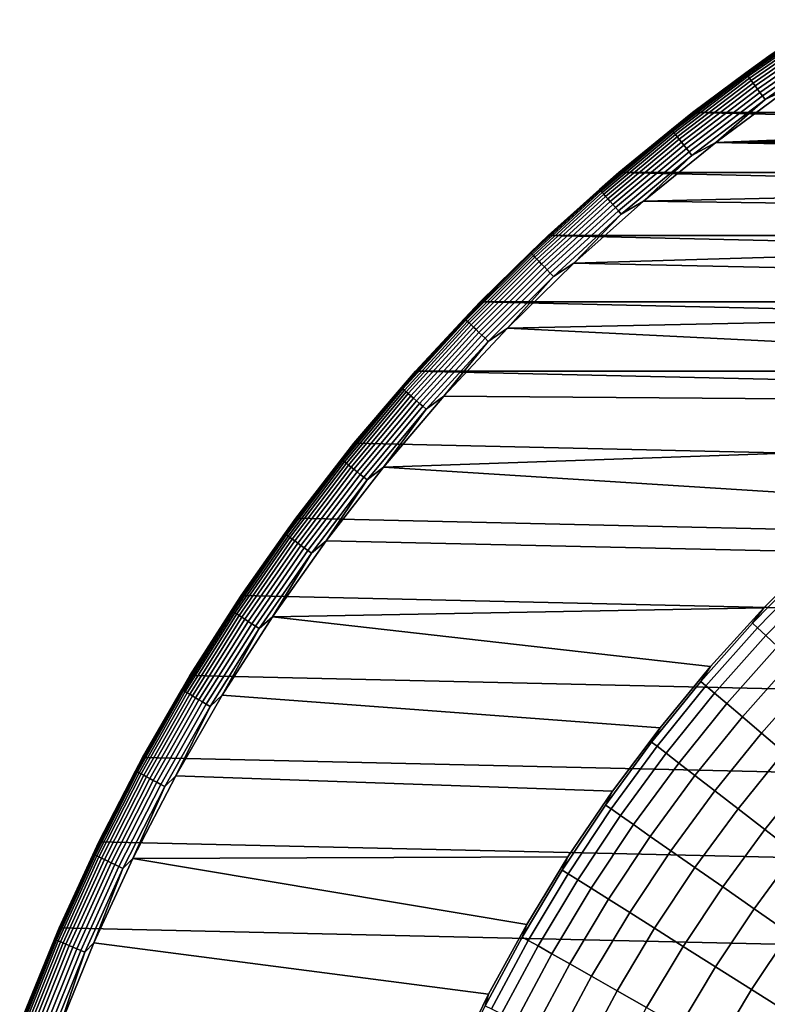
# Model space of a CAD drawing. Header units: metres. Extents: x -28 to 70, y -218 to 27.
# Tile 111 of 246: x -26 to -16, y 10 to 23. Entities that reach past the tile are written whole.
import ezdxf

# ---------------------------------------------------------------- set-up
doc = ezdxf.new("R2010")
doc.units = ezdxf.units.M
doc.layers.add('solid_10_261_002_XXX', color=7, linetype='CONTINUOUS')

msp = doc.modelspace()

# ---------------------------------------------------------------- linework, layer by layer
at = {"layer": 'solid_10_261_002_XXX'}
for points in [[(-16.15564, 22.23633, -0.380929), (-15.141743, 22.938759, -0.380929), (-15.147702, 22.947788, -0.440391), (-16.161999, 22.245083, -0.440391)], [(-15.147702, 22.947788, -0.440391), (-15.858706, 22.466673, -0.5), (-16.161999, 22.245083, -0.440391)], [(-15.141743, 22.938759, -0.380929), (-16.15564, 22.23633, -0.380929), (-16.145109, 22.221836, -0.323206), (-15.131873, 22.923809, -0.323206)], [(-15.131873, 22.923809, -0.323206), (-16.145109, 22.221836, -0.323206), (-16.130562, 22.201815, -0.268066), (-15.118239, 22.903154, -0.268066)], [(-15.118239, 22.903154, -0.268066), (-16.130562, 22.201815, -0.268066), (-16.112211, 22.176558, -0.216316), (-15.101041, 22.877098, -0.216316)], [(-15.101041, 22.877098, -0.216316), (-16.112211, 22.176558, -0.216316), (-16.090324, 22.146433, -0.16871), (-15.080527, 22.846022, -0.16871)], [(-15.080527, 22.846022, -0.16871), (-16.090324, 22.146433, -0.16871), (-16.065222, 22.111881, -0.125945), (-15.056999, 22.810379, -0.125945)], [(-15.056999, 22.810379, -0.125945), (-16.065222, 22.111881, -0.125945), (-16.03727, 22.073406, -0.088645), (-15.030801, 22.770689, -0.088645)], [(-15.030801, 22.770689, -0.088645), (-16.03727, 22.073406, -0.088645), (-16.006874, 22.031572, -0.057356), (-15.002315, 22.727535, -0.057356)], [(-15.002315, 22.727535, -0.057356), (-16.006874, 22.031572, -0.057356), (-15.974484, 21.986992, -0.032535), (-14.971956, 22.681543, -0.032535)], [(-14.971956, 22.681543, -0.032535), (-15.974484, 21.986992, -0.032535), (-15.940569, 21.940311, -0.014544), (-14.94017, 22.63339, -0.014544)], [(-14.94017, 22.63339, -0.014544), (-15.940569, 21.940311, -0.014544), (-15.905626, 21.892218, -0.003646), (-14.90742, 22.583776, -0.003646)], [(-14.90742, 22.583776, -0.003646), (-15.905626, 21.892218, -0.003646), (-15.570041, 22.058407)], [(-16.864834, 21.721588, -0.5), (-15.858706, 22.466673, -0.5), (-15.858781, 22.466619, -5), (-16.864799, 21.721592, -5)], [(-16.161999, 22.245083, -0.440391), (-15.858706, 22.466673, -0.5), (-16.864834, 21.721588, -0.5)], [(-16.864799, 21.721592, -5), (-15.858781, 22.466619, -5), (16.864799, 21.721592, -5)], [(-17.137001, 21.489119, -0.380929), (-16.15564, 22.23633, -0.380929), (-16.161999, 22.245083, -0.440391), (-17.143745, 21.497578, -0.440391)], [(-16.161999, 22.245083, -0.440391), (-16.864834, 21.721588, -0.5), (-17.143745, 21.497578, -0.440391)], [(-16.15564, 22.23633, -0.380929), (-17.137001, 21.489119, -0.380929), (-17.125832, 21.475113, -0.323206), (-16.145109, 22.221836, -0.323206)], [(-16.145109, 22.221836, -0.323206), (-17.125832, 21.475113, -0.323206), (-17.110401, 21.455765, -0.268066), (-16.130562, 22.201815, -0.268066)], [(-16.130562, 22.201815, -0.268066), (-17.110401, 21.455765, -0.268066), (-17.090935, 21.431355, -0.216316), (-16.112211, 22.176558, -0.216316)], [(-16.112211, 22.176558, -0.216316), (-17.090935, 21.431355, -0.216316), (-17.067719, 21.402243, -0.16871), (-16.090324, 22.146433, -0.16871)], [(-16.090324, 22.146433, -0.16871), (-17.067719, 21.402243, -0.16871), (-17.04109, 21.368853, -0.125945), (-16.065222, 22.111881, -0.125945)], [(-16.065222, 22.111881, -0.125945), (-17.04109, 21.368853, -0.125945), (-17.01144, 21.331671, -0.088645), (-16.03727, 22.073406, -0.088645)], [(-16.03727, 22.073406, -0.088645), (-17.01144, 21.331671, -0.088645), (-16.9792, 21.291243, -0.057356), (-16.006874, 22.031572, -0.057356)], [(-16.006874, 22.031572, -0.057356), (-16.9792, 21.291243, -0.057356), (-16.944841, 21.248159, -0.032535), (-15.974484, 21.986992, -0.032535)], [(-15.974484, 21.986992, -0.032535), (-16.944841, 21.248159, -0.032535), (-16.908867, 21.203049, -0.014544), (-15.940569, 21.940311, -0.014544)], [(-15.570041, 22.058407), (-16.558155, 21.326677), (-2.091062, 21.900391), (-1.046891, 21.97506)], [(-15.905626, 21.892218, -0.003646), (-16.558155, 21.326677), (-15.570041, 22.058407)], [(-15.940569, 21.940311, -0.014544), (-16.908867, 21.203049, -0.014544), (-16.871801, 21.15657, -0.003646), (-15.905626, 21.892218, -0.003646)], [(-15.905626, 21.892218, -0.003646), (-16.871801, 21.15657, -0.003646), (-16.558155, 21.326677)], [(-16.558155, 21.326677), (-3.131092, 21.776041), (-2.091062, 21.900391)], [(-17.836006, 20.931482, -0.5), (-16.864834, 21.721588, -0.5), (-16.864799, 21.721592, -5), (-17.835821, 20.931631, -5)], [(-17.143745, 21.497578, -0.440391), (-16.864834, 21.721588, -0.5), (-17.836006, 20.931482, -0.5)], [(-17.835821, 20.931631, -5), (-16.864799, 21.721592, -5), (17.835821, 20.931631, -5)], [(-16.864799, 21.721592, -5), (16.864799, 21.721592, -5), (17.835821, 20.931631, -5)], [(-16.558155, 21.326677), (-4.163459, 21.602425), (-3.131092, 21.776041)], [(-16.558155, 21.326677), (-5.186649, 21.379866), (-4.163459, 21.602425)], [(-18.083851, 20.698633, -0.380929), (-17.137001, 21.489119, -0.380929), (-17.143745, 21.497578, -0.440391), (-18.090969, 20.706779, -0.440391)], [(-17.143745, 21.497578, -0.440391), (-17.836006, 20.931482, -0.5), (-18.090969, 20.706779, -0.440391)], [(-17.137001, 21.489119, -0.380929), (-18.083851, 20.698633, -0.380929), (-18.072063, 20.685143, -0.323206), (-17.125832, 21.475113, -0.323206)], [(-17.125832, 21.475113, -0.323206), (-18.072063, 20.685143, -0.323206), (-18.05578, 20.666504, -0.268066), (-17.110401, 21.455765, -0.268066)], [(-17.110401, 21.455765, -0.268066), (-18.05578, 20.666504, -0.268066), (-18.03524, 20.642994, -0.216316), (-17.090935, 21.431355, -0.216316)], [(-17.090935, 21.431355, -0.216316), (-18.03524, 20.642994, -0.216316), (-18.01074, 20.614952, -0.16871), (-17.067719, 21.402243, -0.16871)], [(-17.067719, 21.402243, -0.16871), (-18.01074, 20.614952, -0.16871), (-17.982641, 20.582788, -0.125945), (-17.04109, 21.368853, -0.125945)], [(-17.04109, 21.368853, -0.125945), (-17.982641, 20.582788, -0.125945), (-17.951353, 20.546976, -0.088645), (-17.01144, 21.331671, -0.088645)], [(-17.01144, 21.331671, -0.088645), (-17.951353, 20.546976, -0.088645), (-17.917332, 20.508036, -0.057356), (-16.9792, 21.291243, -0.057356)], [(-16.558155, 21.326677), (-17.511469, 20.551094), (-7.195333, 20.790064), (-6.198219, 21.108797)], [(-16.871801, 21.15657, -0.003646), (-17.511469, 20.551094), (-16.558155, 21.326677)], [(-16.558155, 21.326677), (-6.198219, 21.108797), (-5.186649, 21.379866)], [(-16.9792, 21.291243, -0.057356), (-17.917332, 20.508036, -0.057356), (-17.881075, 20.466536, -0.032535), (-16.944841, 21.248159, -0.032535)], [(-16.944841, 21.248159, -0.032535), (-17.881075, 20.466536, -0.032535), (-17.843111, 20.423084, -0.014544), (-16.908867, 21.203049, -0.014544)], [(-16.908867, 21.203049, -0.014544), (-17.843111, 20.423084, -0.014544), (-17.803999, 20.378317, -0.003646), (-16.871801, 21.15657, -0.003646)], [(-16.871801, 21.15657, -0.003646), (-17.803999, 20.378317, -0.003646), (-17.511469, 20.551094)], [(-18.770296, 20.097898, -5), (-17.835821, 20.931631, -5), (18.770296, 20.097898, -5)], [(-18.770208, 20.097992, -0.5), (-17.836006, 20.931482, -0.5), (-17.835821, 20.931631, -5), (-18.770296, 20.097898, -5)], [(-18.090969, 20.706779, -0.440391), (-17.836006, 20.931482, -0.5), (-18.770208, 20.097992, -0.5)], [(-17.835821, 20.931631, -5), (17.835821, 20.931631, -5), (18.770296, 20.097898, -5)], [(-18.994282, 19.866461, -0.380929), (-18.083851, 20.698633, -0.380929), (-18.090969, 20.706779, -0.440391), (-19.001759, 19.874281, -0.440391)], [(-18.090969, 20.706779, -0.440391), (-18.770208, 20.097992, -0.5), (-19.001759, 19.874281, -0.440391)], [(-18.083851, 20.698633, -0.380929), (-18.994282, 19.866461, -0.380929), (-18.981901, 19.853514, -0.323206), (-18.072063, 20.685143, -0.323206)], [(-18.072063, 20.685143, -0.323206), (-18.981901, 19.853514, -0.323206), (-18.9648, 19.835625, -0.268066), (-18.05578, 20.666504, -0.268066)], [(-17.511469, 20.551094), (-8.17672, 20.42403), (-7.195333, 20.790064)], [(-18.05578, 20.666504, -0.268066), (-18.9648, 19.835625, -0.268066), (-18.943224, 19.813059, -0.216316), (-18.03524, 20.642994, -0.216316)], [(-18.03524, 20.642994, -0.216316), (-18.943224, 19.813059, -0.216316), (-18.917492, 19.786144, -0.16871), (-18.01074, 20.614952, -0.16871)], [(-18.01074, 20.614952, -0.16871), (-18.917492, 19.786144, -0.16871), (-18.887978, 19.755276, -0.125945), (-17.982641, 20.582788, -0.125945)], [(-17.982641, 20.582788, -0.125945), (-18.887978, 19.755276, -0.125945), (-18.855114, 19.720901, -0.088645), (-17.951353, 20.546976, -0.088645)], [(-17.951353, 20.546976, -0.088645), (-18.855114, 19.720901, -0.088645), (-18.819378, 19.683527, -0.057356), (-17.917332, 20.508036, -0.057356)], [(-17.511469, 20.551094), (-18.428688, 19.732801), (-9.139086, 20.011904), (-8.17672, 20.42403)], [(-17.803999, 20.378317, -0.003646), (-18.428688, 19.732801), (-17.511469, 20.551094)], [(-17.917332, 20.508036, -0.057356), (-18.819378, 19.683527, -0.057356), (-18.781296, 19.643696, -0.032535), (-17.881075, 20.466536, -0.032535)], [(-17.881075, 20.466536, -0.032535), (-18.781296, 19.643696, -0.032535), (-18.741423, 19.601992, -0.014544), (-17.843111, 20.423084, -0.014544)], [(-17.843111, 20.423084, -0.014544), (-18.741423, 19.601992, -0.014544), (-18.70034, 19.559023, -0.003646), (-17.803999, 20.378317, -0.003646)], [(-17.803999, 20.378317, -0.003646), (-18.70034, 19.559023, -0.003646), (-18.428688, 19.732801)], [(-19.665508, 19.222845, -0.5), (-18.770208, 20.097992, -0.5), (-18.770296, 20.097898, -5), (-19.665449, 19.222879, -5)], [(-19.001759, 19.874281, -0.440391), (-18.770208, 20.097992, -0.5), (-19.665508, 19.222845, -0.5)], [(-19.665449, 19.222879, -5), (-18.770296, 20.097898, -5), (19.665449, 19.222879, -5)], [(-18.770296, 20.097898, -5), (18.770296, 20.097898, -5), (19.665449, 19.222879, -5)], [(-18.428688, 19.732801), (-10.080904, 19.55442), (-9.139086, 20.011904)], [(-19.866461, 18.994282, -0.380929), (-18.994282, 19.866461, -0.380929), (-19.001759, 19.874281, -0.440391), (-19.874281, 19.001759, -0.440391)], [(-19.001759, 19.874281, -0.440391), (-19.665508, 19.222845, -0.5), (-19.874281, 19.001759, -0.440391)], [(-18.994282, 19.866461, -0.380929), (-19.866461, 18.994282, -0.380929), (-19.853514, 18.981901, -0.323206), (-18.981901, 19.853514, -0.323206)], [(-18.981901, 19.853514, -0.323206), (-19.853514, 18.981901, -0.323206), (-19.835625, 18.9648, -0.268066), (-18.9648, 19.835625, -0.268066)], [(-18.9648, 19.835625, -0.268066), (-19.835625, 18.9648, -0.268066), (-19.813059, 18.943224, -0.216316), (-18.943224, 19.813059, -0.216316)], [(-18.943224, 19.813059, -0.216316), (-19.813059, 18.943224, -0.216316), (-19.786144, 18.917492, -0.16871), (-18.917492, 19.786144, -0.16871)], [(-18.917492, 19.786144, -0.16871), (-19.786144, 18.917492, -0.16871), (-19.755276, 18.887978, -0.125945), (-18.887978, 19.755276, -0.125945)], [(-18.887978, 19.755276, -0.125945), (-19.755276, 18.887978, -0.125945), (-19.720901, 18.855114, -0.088645), (-18.855114, 19.720901, -0.088645)], [(-18.855114, 19.720901, -0.088645), (-19.720901, 18.855114, -0.088645), (-19.683527, 18.819378, -0.057356), (-18.819378, 19.683527, -0.057356)], [(-18.819378, 19.683527, -0.057356), (-19.683527, 18.819378, -0.057356), (-19.643696, 18.781296, -0.032535), (-18.781296, 19.643696, -0.032535)], [(-18.781296, 19.643696, -0.032535), (-19.643696, 18.781296, -0.032535), (-19.601992, 18.741423, -0.014544), (-18.741423, 19.601992, -0.014544)], [(-18.428688, 19.732801), (-19.307837, 18.873436), (-11.000106, 19.052479), (-10.080904, 19.55442)], [(-18.70034, 19.559023, -0.003646), (-19.307837, 18.873436), (-18.428688, 19.732801)], [(-18.741423, 19.601992, -0.014544), (-19.601992, 18.741423, -0.014544), (-19.559023, 18.70034, -0.003646), (-18.70034, 19.559023, -0.003646)], [(-18.70034, 19.559023, -0.003646), (-19.559023, 18.70034, -0.003646), (-19.307837, 18.873436)], [(-20.520069, 18.307835, -5), (-19.665449, 19.222879, -5), (20.520069, 18.307835, -5)], [(-20.520048, 18.307856, -0.5), (-19.665508, 19.222845, -0.5), (-19.665449, 19.222879, -5), (-20.520069, 18.307835, -5)], [(-19.874281, 19.001759, -0.440391), (-19.665508, 19.222845, -0.5), (-20.520048, 18.307856, -0.5)], [(-19.665449, 19.222879, -5), (19.665449, 19.222879, -5), (20.520069, 18.307835, -5)], [(-20.698633, 18.083851, -0.380929), (-19.866461, 18.994282, -0.380929), (-19.874281, 19.001759, -0.440391), (-20.706779, 18.090969, -0.440391)], [(-19.874281, 19.001759, -0.440391), (-20.520048, 18.307856, -0.5), (-20.706779, 18.090969, -0.440391)], [(-19.866461, 18.994282, -0.380929), (-20.698633, 18.083851, -0.380929), (-20.685143, 18.072063, -0.323206), (-19.853514, 18.981901, -0.323206)], [(-19.853514, 18.981901, -0.323206), (-20.685143, 18.072063, -0.323206), (-20.666504, 18.05578, -0.268066), (-19.835625, 18.9648, -0.268066)], [(-19.307837, 18.873436), (-11.893956, 18.507654), (-11.000106, 19.052479)], [(-19.835625, 18.9648, -0.268066), (-20.666504, 18.05578, -0.268066), (-20.642994, 18.03524, -0.216316), (-19.813059, 18.943224, -0.216316)], [(-19.813059, 18.943224, -0.216316), (-20.642994, 18.03524, -0.216316), (-20.614952, 18.01074, -0.16871), (-19.786144, 18.917492, -0.16871)], [(-19.786144, 18.917492, -0.16871), (-20.614952, 18.01074, -0.16871), (-20.582788, 17.982641, -0.125945), (-19.755276, 18.887978, -0.125945)], [(-19.755276, 18.887978, -0.125945), (-20.582788, 17.982641, -0.125945), (-20.546976, 17.951353, -0.088645), (-19.720901, 18.855114, -0.088645)], [(-19.720901, 18.855114, -0.088645), (-20.546976, 17.951353, -0.088645), (-20.508036, 17.917332, -0.057356), (-19.683527, 18.819378, -0.057356)], [(-19.307837, 18.873436), (-20.146633, 17.975332), (-12.761367, 17.920586), (-11.893956, 18.507654)], [(-19.559023, 18.70034, -0.003646), (-20.146633, 17.975332), (-19.307837, 18.873436)], [(-19.683527, 18.819378, -0.057356), (-20.508036, 17.917332, -0.057356), (-20.466536, 17.881075, -0.032535), (-19.643696, 18.781296, -0.032535)], [(-19.643696, 18.781296, -0.032535), (-20.466536, 17.881075, -0.032535), (-20.423084, 17.843111, -0.014544), (-19.601992, 18.741423, -0.014544)], [(-19.601992, 18.741423, -0.014544), (-20.423084, 17.843111, -0.014544), (-20.378317, 17.803999, -0.003646), (-19.559023, 18.70034, -0.003646)], [(-19.559023, 18.70034, -0.003646), (-20.378317, 17.803999, -0.003646), (-20.146633, 17.975332)], [(-21.332058, 17.354921, -0.5), (-20.520048, 18.307856, -0.5), (-20.520069, 18.307835, -5), (-21.332174, 17.354755, -5)], [(-20.520069, 18.307835, -5), (21.332174, 17.354755, -5), (22.099781, 16.366096, -5), (-21.332174, 17.354755, -5)], [(-20.706779, 18.090969, -0.440391), (-20.520048, 18.307856, -0.5), (-21.332058, 17.354921, -0.5)], [(-20.520069, 18.307835, -5), (20.520069, 18.307835, -5), (21.332174, 17.354755, -5)], [(-21.489119, 17.137001, -0.380929), (-20.698633, 18.083851, -0.380929), (-20.706779, 18.090969, -0.440391), (-21.497578, 17.143745, -0.440391)], [(-20.706779, 18.090969, -0.440391), (-21.332058, 17.354921, -0.5), (-21.497578, 17.143745, -0.440391)], [(-20.698633, 18.083851, -0.380929), (-21.489119, 17.137001, -0.380929), (-21.475113, 17.125832, -0.323206), (-20.685143, 18.072063, -0.323206)], [(-20.685143, 18.072063, -0.323206), (-21.475113, 17.125832, -0.323206), (-21.455765, 17.110401, -0.268066), (-20.666504, 18.05578, -0.268066)], [(-20.666504, 18.05578, -0.268066), (-21.455765, 17.110401, -0.268066), (-21.431355, 17.090935, -0.216316), (-20.642994, 18.03524, -0.216316)], [(-20.642994, 18.03524, -0.216316), (-21.431355, 17.090935, -0.216316), (-21.402243, 17.067719, -0.16871), (-20.614952, 18.01074, -0.16871)], [(-20.614952, 18.01074, -0.16871), (-21.402243, 17.067719, -0.16871), (-21.368853, 17.04109, -0.125945), (-20.582788, 17.982641, -0.125945)], [(-20.582788, 17.982641, -0.125945), (-21.368853, 17.04109, -0.125945), (-21.331671, 17.01144, -0.088645), (-20.546976, 17.951353, -0.088645)], [(-20.546976, 17.951353, -0.088645), (-21.331671, 17.01144, -0.088645), (-21.291243, 16.9792, -0.057356), (-20.508036, 17.917332, -0.057356)], [(-20.146633, 17.975332), (-20.944098, 17.039499), (-13.599475, 17.293161), (-12.761367, 17.920586)], [(-20.378317, 17.803999, -0.003646), (-20.944098, 17.039499), (-20.146633, 17.975332)], [(-20.508036, 17.917332, -0.057356), (-21.291243, 16.9792, -0.057356), (-21.248159, 16.944841, -0.032535), (-20.466536, 17.881075, -0.032535)], [(-20.466536, 17.881075, -0.032535), (-21.248159, 16.944841, -0.032535), (-21.203049, 16.908867, -0.014544), (-20.423084, 17.843111, -0.014544)], [(-20.423084, 17.843111, -0.014544), (-21.203049, 16.908867, -0.014544), (-21.15657, 16.871801, -0.003646), (-20.378317, 17.803999, -0.003646)], [(-20.378317, 17.803999, -0.003646), (-21.15657, 16.871801, -0.003646), (-20.944098, 17.039499)], [(-22.099854, 16.366016, -0.5), (-21.332058, 17.354921, -0.5), (-21.332174, 17.354755, -5), (-22.099781, 16.366096, -5)], [(-21.497578, 17.143745, -0.440391), (-21.332058, 17.354921, -0.5), (-22.099854, 16.366016, -0.5)], [(-21.332174, 17.354755, -5), (22.099781, 16.366096, -5), (22.821917, 15.343076, -5), (-22.099781, 16.366096, -5)], [(-20.944098, 17.039499), (-14.406844, 16.626568), (-13.599475, 17.293161)], [(-22.23633, 16.15564, -0.380929), (-21.489119, 17.137001, -0.380929), (-21.497578, 17.143745, -0.440391), (-22.245083, 16.161999, -0.440391)], [(-21.497578, 17.143745, -0.440391), (-22.099854, 16.366016, -0.5), (-22.245083, 16.161999, -0.440391)], [(-21.489119, 17.137001, -0.380929), (-22.23633, 16.15564, -0.380929), (-22.221836, 16.145109, -0.323206), (-21.475113, 17.125832, -0.323206)], [(-21.475113, 17.125832, -0.323206), (-22.221836, 16.145109, -0.323206), (-22.201815, 16.130562, -0.268066), (-21.455765, 17.110401, -0.268066)], [(-21.455765, 17.110401, -0.268066), (-22.201815, 16.130562, -0.268066), (-22.176558, 16.112211, -0.216316), (-21.431355, 17.090935, -0.216316)], [(-21.431355, 17.090935, -0.216316), (-22.176558, 16.112211, -0.216316), (-22.146433, 16.090324, -0.16871), (-21.402243, 17.067719, -0.16871)], [(-21.402243, 17.067719, -0.16871), (-22.146433, 16.090324, -0.16871), (-22.111881, 16.065222, -0.125945), (-21.368853, 17.04109, -0.125945)], [(-21.368853, 17.04109, -0.125945), (-22.111881, 16.065222, -0.125945), (-22.073406, 16.03727, -0.088645), (-21.331671, 17.01144, -0.088645)], [(-20.944098, 17.039499), (-21.697809, 16.068729), (-15.181835, 15.922037), (-14.406844, 16.626568)], [(-21.15657, 16.871801, -0.003646), (-21.697809, 16.068729), (-20.944098, 17.039499)], [(-21.331671, 17.01144, -0.088645), (-22.073406, 16.03727, -0.088645), (-22.031572, 16.006874, -0.057356), (-21.291243, 16.9792, -0.057356)], [(-21.291243, 16.9792, -0.057356), (-22.031572, 16.006874, -0.057356), (-21.986992, 15.974484, -0.032535), (-21.248159, 16.944841, -0.032535)], [(-21.248159, 16.944841, -0.032535), (-21.986992, 15.974484, -0.032535), (-21.940311, 15.940569, -0.014544), (-21.203049, 16.908867, -0.014544)], [(-21.203049, 16.908867, -0.014544), (-21.940311, 15.940569, -0.014544), (-21.892218, 15.905626, -0.003646), (-21.15657, 16.871801, -0.003646)], [(-21.15657, 16.871801, -0.003646), (-21.892218, 15.905626, -0.003646), (-21.697809, 16.068729)], [(-22.099781, 16.366096, -5), (22.821917, 15.343076, -5), (23.496506, 14.288569, -5), (-22.821917, 15.343076, -5)], [(-22.821844, 15.343189, -0.5), (-22.099854, 16.366016, -0.5), (-22.099781, 16.366096, -5), (-22.821917, 15.343076, -5)], [(-22.245083, 16.161999, -0.440391), (-22.099854, 16.366016, -0.5), (-22.821844, 15.343189, -0.5)], [(-22.938759, 15.141743, -0.380929), (-22.23633, 16.15564, -0.380929), (-22.245083, 16.161999, -0.440391), (-22.947788, 15.147702, -0.440391)], [(-22.245083, 16.161999, -0.440391), (-22.821844, 15.343189, -0.5), (-22.947788, 15.147702, -0.440391)], [(-22.23633, 16.15564, -0.380929), (-22.938759, 15.141743, -0.380929), (-22.923809, 15.131873, -0.323206), (-22.221836, 16.145109, -0.323206)], [(-22.221836, 16.145109, -0.323206), (-22.923809, 15.131873, -0.323206), (-22.903154, 15.118239, -0.268066), (-22.201815, 16.130562, -0.268066)], [(-22.201815, 16.130562, -0.268066), (-22.903154, 15.118239, -0.268066), (-22.877098, 15.101041, -0.216316), (-22.176558, 16.112211, -0.216316)], [(-22.176558, 16.112211, -0.216316), (-22.877098, 15.101041, -0.216316), (-22.846022, 15.080527, -0.16871), (-22.146433, 16.090324, -0.16871)], [(-22.146433, 16.090324, -0.16871), (-22.846022, 15.080527, -0.16871), (-22.810379, 15.056999, -0.125945), (-22.111881, 16.065222, -0.125945)], [(-22.111881, 16.065222, -0.125945), (-22.810379, 15.056999, -0.125945), (-22.770689, 15.030801, -0.088645), (-22.073406, 16.03727, -0.088645)], [(-22.073406, 16.03727, -0.088645), (-22.770689, 15.030801, -0.088645), (-22.727535, 15.002315, -0.057356), (-22.031572, 16.006874, -0.057356)], [(-22.031572, 16.006874, -0.057356), (-22.727535, 15.002315, -0.057356), (-22.681543, 14.971956, -0.032535), (-21.986992, 15.974484, -0.032535)], [(-21.697809, 16.068729), (-22.406631, 15.064619), (-15.922037, 15.181835), (-15.181835, 15.922037)], [(-21.892218, 15.905626, -0.003646), (-22.406631, 15.064619), (-21.697809, 16.068729)], [(-21.986992, 15.974484, -0.032535), (-22.681543, 14.971956, -0.032535), (-22.63339, 14.94017, -0.014544), (-21.940311, 15.940569, -0.014544)], [(-21.940311, 15.940569, -0.014544), (-22.63339, 14.94017, -0.014544), (-22.583776, 14.90742, -0.003646), (-21.892218, 15.905626, -0.003646)], [(-21.892218, 15.905626, -0.003646), (-22.583776, 14.90742, -0.003646), (-22.406631, 15.064619)], [(-15.181738, 15.922149, 143.052673), (-15.922149, 15.181738, 143.052673), (-16.072048, 14.979602, 144.561661), (-15.352255, 15.716471, 144.561661)], [(-15.181835, 15.922037), (-15.922037, 15.181835), (-15.922149, 15.181738, 143.052673), (-15.181738, 15.922149, 143.052673)], [(-15.352255, 15.716471, 144.561661), (-16.072048, 14.979602, 144.561661), (-16.006104, 14.91814, 146.086594), (-15.289265, 15.651986, 146.086594)], [(-15.289265, 15.651986, 146.086594), (-16.006104, 14.91814, 146.086594), (-15.895959, 14.815482, 147.606766), (-15.184052, 15.544278, 147.606766)], [(-15.184052, 15.544278, 147.606766), (-15.895959, 14.815482, 147.606766), (-15.741786, 14.671788, 149.119751), (-15.036784, 15.393516, 149.119751)], [(-23.496532, 14.288562, -0.5), (-22.821844, 15.343189, -0.5), (-22.821917, 15.343076, -5), (-23.496506, 14.288569, -5)], [(-22.947788, 15.147702, -0.440391), (-22.821844, 15.343189, -0.5), (-23.496532, 14.288562, -0.5)], [(-22.821917, 15.343076, -5), (23.496506, 14.288569, -5), (24.122406, 13.204515, -5), (-23.496506, 14.288569, -5)], [(-23.594994, 14.097352, -0.380929), (-22.938759, 15.141743, -0.380929), (-22.947788, 15.147702, -0.440391), (-23.60428, 14.102901, -0.440391)], [(-22.947788, 15.147702, -0.440391), (-23.496532, 14.288562, -0.5), (-23.60428, 14.102901, -0.440391)], [(-22.938759, 15.141743, -0.380929), (-23.594994, 14.097352, -0.380929), (-23.579615, 14.088163, -0.323206), (-22.923809, 15.131873, -0.323206)], [(-22.923809, 15.131873, -0.323206), (-23.579615, 14.088163, -0.323206), (-23.558369, 14.075471, -0.268066), (-22.903154, 15.118239, -0.268066)], [(-22.903154, 15.118239, -0.268066), (-23.558369, 14.075471, -0.268066), (-23.531569, 14.059458, -0.216316), (-22.877098, 15.101041, -0.216316)], [(-22.877098, 15.101041, -0.216316), (-23.531569, 14.059458, -0.216316), (-23.499603, 14.040359, -0.16871), (-22.846022, 15.080527, -0.16871)], [(-22.846022, 15.080527, -0.16871), (-23.499603, 14.040359, -0.16871), (-23.46294, 14.018454, -0.125945), (-22.810379, 15.056999, -0.125945)], [(-22.406631, 15.064619), (-16.626568, 14.406844), (-15.922037, 15.181835)], [(-15.922149, 15.181738, 143.052673), (-16.626492, 14.406936, 143.052673), (-16.756512, 14.209805, 144.561661), (-16.072048, 14.979602, 144.561661)], [(-15.922037, 15.181835), (-16.626568, 14.406844), (-16.626492, 14.406936, 143.052673), (-15.922149, 15.181738, 143.052673)], [(-22.810379, 15.056999, -0.125945), (-23.46294, 14.018454, -0.125945), (-23.422115, 13.994062, -0.088645), (-22.770689, 15.030801, -0.088645)], [(-22.770689, 15.030801, -0.088645), (-23.422115, 13.994062, -0.088645), (-23.377726, 13.967541, -0.057356), (-22.727535, 15.002315, -0.057356)], [(-22.727535, 15.002315, -0.057356), (-23.377726, 13.967541, -0.057356), (-23.33042, 13.939277, -0.032535), (-22.681543, 14.971956, -0.032535)], [(-22.681543, 14.971956, -0.032535), (-23.33042, 13.939277, -0.032535), (-23.280888, 13.909683, -0.014544), (-22.63339, 14.94017, -0.014544)], [(-22.406631, 15.064619), (-23.069201, 14.028943), (-17.293161, 13.599475), (-16.626568, 14.406844)], [(-22.583776, 14.90742, -0.003646), (-23.069201, 14.028943), (-22.406631, 15.064619)], [(-16.072048, 14.979602, 144.561661), (-16.756512, 14.209805, 144.561661), (-16.687759, 14.151502, 146.086594), (-16.006104, 14.91814, 146.086594)], [(-22.63339, 14.94017, -0.014544), (-23.280888, 13.909683, -0.014544), (-23.229855, 13.879192, -0.003646), (-22.583776, 14.90742, -0.003646)], [(-22.583776, 14.90742, -0.003646), (-23.229855, 13.879192, -0.003646), (-23.069201, 14.028943)], [(-16.006104, 14.91814, 146.086594), (-16.687759, 14.151502, 146.086594), (-16.572924, 14.054119, 147.606766), (-15.895959, 14.815482, 147.606766)], [(-15.895959, 14.815482, 147.606766), (-16.572924, 14.054119, 147.606766), (-16.412184, 13.917809, 149.119751), (-15.741786, 14.671788, 149.119751)], [(-15.741786, 14.671788, 149.119751), (-16.412184, 13.917809, 149.119751), (-16.205795, 13.742788, 150.623184), (-15.543827, 14.487286, 150.623184)], [(-15.543827, 14.487286, 150.623184), (-16.205795, 13.742788, 150.623184), (-15.954081, 13.52933, 152.1147), (-15.302395, 14.262263, 152.1147)], [(-16.626492, 14.406936, 143.052673), (-17.293169, 13.599498, 143.052673), (-17.404139, 13.408771, 144.561661), (-16.756512, 14.209805, 144.561661)], [(-16.626568, 14.406844), (-17.293161, 13.599475), (-17.293169, 13.599498, 143.052673), (-16.626492, 14.406936, 143.052673)], [(-24.122519, 13.20432, -0.5), (-23.496532, 14.288562, -0.5), (-23.496506, 14.288569, -5), (-24.122406, 13.204515, -5)], [(-23.60428, 14.102901, -0.440391), (-23.496532, 14.288562, -0.5), (-24.122519, 13.20432, -0.5)], [(-23.496506, 14.288569, -5), (24.122406, 13.204515, -5), (24.698545, 12.092615, -5), (-24.122406, 13.204515, -5)], [(-16.756512, 14.209805, 144.561661), (-17.404139, 13.408771, 144.561661), (-17.332729, 13.353754, 146.086594), (-16.687759, 14.151502, 146.086594)], [(-15.302395, 14.262263, 152.1147), (-15.954081, 13.52933, 152.1147), (-15.657437, 13.277772, 153.591949), (-15.017869, 13.997077, 153.591949)], [(-24.203711, 13.024571, -0.380929), (-23.594994, 14.097352, -0.380929), (-23.60428, 14.102901, -0.440391), (-24.213238, 13.029698, -0.440391)], [(-23.60428, 14.102901, -0.440391), (-24.122519, 13.20432, -0.5), (-24.213238, 13.029698, -0.440391)], [(-23.594994, 14.097352, -0.380929), (-24.203711, 13.024571, -0.380929), (-24.187935, 13.016083, -0.323206), (-23.579615, 14.088163, -0.323206)], [(-23.579615, 14.088163, -0.323206), (-24.187935, 13.016083, -0.323206), (-24.166142, 13.004355, -0.268066), (-23.558369, 14.075471, -0.268066)], [(-23.558369, 14.075471, -0.268066), (-24.166142, 13.004355, -0.268066), (-24.138649, 12.989561, -0.216316), (-23.531569, 14.059458, -0.216316)], [(-23.531569, 14.059458, -0.216316), (-24.138649, 12.989561, -0.216316), (-24.105858, 12.971915, -0.16871), (-23.499603, 14.040359, -0.16871)], [(-23.499603, 14.040359, -0.16871), (-24.105858, 12.971915, -0.16871), (-24.068251, 12.951677, -0.125945), (-23.46294, 14.018454, -0.125945)], [(-16.687759, 14.151502, 146.086594), (-17.332729, 13.353754, 146.086594), (-17.213455, 13.261861, 147.606766), (-16.572924, 14.054119, 147.606766)], [(-16.572924, 14.054119, 147.606766), (-17.213455, 13.261861, 147.606766), (-17.046505, 13.133236, 149.119751), (-16.412184, 13.917809, 149.119751)], [(-23.46294, 14.018454, -0.125945), (-24.068251, 12.951677, -0.125945), (-24.026373, 12.929142, -0.088645), (-23.422115, 13.994062, -0.088645)], [(-23.422115, 13.994062, -0.088645), (-24.026373, 12.929142, -0.088645), (-23.980837, 12.904639, -0.057356), (-23.377726, 13.967541, -0.057356)], [(-23.377726, 13.967541, -0.057356), (-23.980837, 12.904639, -0.057356), (-23.93231, 12.878526, -0.032535), (-23.33042, 13.939277, -0.032535)], [(-23.33042, 13.939277, -0.032535), (-23.93231, 12.878526, -0.032535), (-23.8815, 12.851184, -0.014544), (-23.280888, 13.909683, -0.014544)], [(-23.069201, 14.028943), (-23.683657, 12.964706), (-17.920586, 12.761367), (-17.293161, 13.599475)], [(-23.229855, 13.879192, -0.003646), (-23.683657, 12.964706), (-23.069201, 14.028943)], [(-16.412184, 13.917809, 149.119751), (-17.046505, 13.133236, 149.119751), (-16.832138, 12.968081, 150.623184), (-16.205795, 13.742788, 150.623184)], [(-23.280888, 13.909683, -0.014544), (-23.8815, 12.851184, -0.014544), (-23.829151, 12.823013, -0.003646), (-23.229855, 13.879192, -0.003646)], [(-23.229855, 13.879192, -0.003646), (-23.829151, 12.823013, -0.003646), (-23.683657, 12.964706)], [(-16.205795, 13.742788, 150.623184), (-16.832138, 12.968081, 150.623184), (-16.570696, 12.766656, 152.1147), (-15.954081, 13.52933, 152.1147)], [(-17.293169, 13.599498, 143.052673), (-17.920671, 12.761252, 143.052673), (-18.01351, 12.578261, 144.561661), (-17.404139, 13.408771, 144.561661)], [(-17.293161, 13.599475), (-17.920586, 12.761367), (-17.920671, 12.761252, 143.052673), (-17.293169, 13.599498, 143.052673)], [(-15.954081, 13.52933, 152.1147), (-16.570696, 12.766656, 152.1147), (-16.262587, 12.529278, 153.591949), (-15.657437, 13.277772, 153.591949)], [(-17.404139, 13.408771, 144.561661), (-18.01351, 12.578261, 144.561661), (-17.9396, 12.526653, 146.086594), (-17.332729, 13.353754, 146.086594)], [(-17.332729, 13.353754, 146.086594), (-17.9396, 12.526653, 146.086594), (-17.816151, 12.440452, 147.606766), (-17.213455, 13.261861, 147.606766)], [(-17.213455, 13.261861, 147.606766), (-17.816151, 12.440452, 147.606766), (-17.643353, 12.319793, 149.119751), (-17.046505, 13.133236, 149.119751)], [(-15.657437, 13.277772, 153.591949), (-16.262587, 12.529278, 153.591949), (-15.908299, 12.256322, 155.052612), (-15.316333, 12.988508, 155.052612)], [(-24.122406, 13.204515, -5), (24.698545, 12.092615, -5), (25.223248, 10.956131, -5), (-24.698545, 12.092615, -5)], [(-24.698509, 12.092711, -0.5), (-24.122519, 13.20432, -0.5), (-24.122406, 13.204515, -5), (-24.698545, 12.092615, -5)], [(-24.213238, 13.029698, -0.440391), (-24.122519, 13.20432, -0.5), (-24.698509, 12.092711, -0.5)], [(-17.046505, 13.133236, 149.119751), (-17.643353, 12.319793, 149.119751), (-17.421482, 12.164867, 150.623184), (-16.832138, 12.968081, 150.623184)], [(-24.763683, 11.925562, -0.380929), (-24.203711, 13.024571, -0.380929), (-24.213238, 13.029698, -0.440391), (-24.773432, 11.930256, -0.440391)], [(-24.213238, 13.029698, -0.440391), (-24.698509, 12.092711, -0.5), (-24.773432, 11.930256, -0.440391)], [(-24.203711, 13.024571, -0.380929), (-24.763683, 11.925562, -0.380929), (-24.747543, 11.917789, -0.323206), (-24.187935, 13.016083, -0.323206)], [(-24.187935, 13.016083, -0.323206), (-24.747543, 11.917789, -0.323206), (-24.725246, 11.907051, -0.268066), (-24.166142, 13.004355, -0.268066)], [(-24.166142, 13.004355, -0.268066), (-24.725246, 11.907051, -0.268066), (-24.697117, 11.893505, -0.216316), (-24.138649, 12.989561, -0.216316)], [(-24.138649, 12.989561, -0.216316), (-24.697117, 11.893505, -0.216316), (-24.663568, 11.877349, -0.16871), (-24.105858, 12.971915, -0.16871)], [(-24.105858, 12.971915, -0.16871), (-24.663568, 11.877349, -0.16871), (-24.62509, 11.858818, -0.125945), (-24.068251, 12.951677, -0.125945)], [(-24.068251, 12.951677, -0.125945), (-24.62509, 11.858818, -0.125945), (-24.582243, 11.838184, -0.088645), (-24.026373, 12.929142, -0.088645)], [(-24.026373, 12.929142, -0.088645), (-24.582243, 11.838184, -0.088645), (-24.535654, 11.815748, -0.057356), (-23.980837, 12.904639, -0.057356)], [(-23.980837, 12.904639, -0.057356), (-24.535654, 11.815748, -0.057356), (-24.486006, 11.791839, -0.032535), (-23.93231, 12.878526, -0.032535)], [(-23.93231, 12.878526, -0.032535), (-24.486006, 11.791839, -0.032535), (-24.434021, 11.766804, -0.014544), (-23.8815, 12.851184, -0.014544)], [(-23.683657, 12.964706), (-24.249321, 11.873092), (-18.507654, 11.893956), (-17.920586, 12.761367)], [(-23.829151, 12.823013, -0.003646), (-24.249321, 11.873092), (-23.683657, 12.964706)], [(-16.832138, 12.968081, 150.623184), (-17.421482, 12.164867, 150.623184), (-17.150885, 11.975918, 152.1147), (-16.570696, 12.766656, 152.1147)], [(-15.316333, 12.988508, 155.052612), (-15.908299, 12.256322, 155.052612), (-15.508388, 11.948216, 156.494385), (-14.931303, 12.661997, 156.494385)], [(-23.8815, 12.851184, -0.014544), (-24.434021, 11.766804, -0.014544), (-24.380459, 11.741011, -0.003646), (-23.829151, 12.823013, -0.003646)], [(-23.829151, 12.823013, -0.003646), (-24.380459, 11.741011, -0.003646), (-24.249321, 11.873092)], [(-17.920671, 12.761252, 143.052673), (-18.507578, 11.894098, 143.052673), (-18.583282, 11.720102, 144.561661), (-18.01351, 12.578261, 144.561661)], [(-17.920586, 12.761367), (-18.507654, 11.893956), (-18.507578, 11.894098, 143.052673), (-17.920671, 12.761252, 143.052673)], [(-16.570696, 12.766656, 152.1147), (-17.150885, 11.975918, 152.1147), (-16.831989, 11.753242, 153.591949), (-16.262587, 12.529278, 153.591949)], [(-18.01351, 12.578261, 144.561661), (-18.583282, 11.720102, 144.561661), (-18.507036, 11.672015, 146.086594), (-17.9396, 12.526653, 146.086594)], [(-17.9396, 12.526653, 146.086594), (-18.507036, 11.672015, 146.086594), (-18.379681, 11.591695, 147.606766), (-17.816151, 12.440452, 147.606766)], [(-16.262587, 12.529278, 153.591949), (-16.831989, 11.753242, 153.591949), (-16.465296, 11.497192, 155.052612), (-15.908299, 12.256322, 155.052612)], [(-17.816151, 12.440452, 147.606766), (-18.379681, 11.591695, 147.606766), (-18.201418, 11.479268, 149.119751), (-17.643353, 12.319793, 149.119751)], [(-17.643353, 12.319793, 149.119751), (-18.201418, 11.479268, 149.119751), (-17.972528, 11.334912, 150.623184), (-17.421482, 12.164867, 150.623184)], [(-15.908299, 12.256322, 155.052612), (-16.465296, 11.497192, 155.052612), (-16.051382, 11.20817, 156.494385), (-15.508388, 11.948216, 156.494385)], [(-25.223309, 10.956036, -0.5), (-24.698509, 12.092711, -0.5), (-24.698545, 12.092615, -5), (-25.223248, 10.956131, -5)], [(-24.773432, 11.930256, -0.440391), (-24.698509, 12.092711, -0.5), (-25.223309, 10.956036, -0.5)], [(-24.698545, 12.092615, -5), (25.223248, 10.956131, -5), (25.695839, 9.796626, -5), (-25.223248, 10.956131, -5)], [(-17.421482, 12.164867, 150.623184), (-17.972528, 11.334912, 150.623184), (-17.693373, 11.158854, 152.1147), (-17.150885, 11.975918, 152.1147)], [(-17.150885, 11.975918, 152.1147), (-17.693373, 11.158854, 152.1147), (-17.364389, 10.951371, 153.591949), (-16.831989, 11.753242, 153.591949)], [(-25.273787, 10.802535, -0.380929), (-24.763683, 11.925562, -0.380929), (-24.773432, 11.930256, -0.440391), (-25.283735, 10.806787, -0.440391)], [(-24.773432, 11.930256, -0.440391), (-25.223309, 10.956036, -0.5), (-25.283735, 10.806787, -0.440391)], [(-24.763683, 11.925562, -0.380929), (-25.273787, 10.802535, -0.380929), (-25.257313, 10.795494, -0.323206), (-24.747543, 11.917789, -0.323206)], [(-24.747543, 11.917789, -0.323206), (-25.257313, 10.795494, -0.323206), (-25.234556, 10.785768, -0.268066), (-24.725246, 11.907051, -0.268066)], [(-24.725246, 11.907051, -0.268066), (-25.234556, 10.785768, -0.268066), (-25.205849, 10.773497, -0.216316), (-24.697117, 11.893505, -0.216316)], [(-24.697117, 11.893505, -0.216316), (-25.205849, 10.773497, -0.216316), (-25.17161, 10.758862, -0.16871), (-24.663568, 11.877349, -0.16871)], [(-24.663568, 11.877349, -0.16871), (-25.17161, 10.758862, -0.16871), (-25.132338, 10.742077, -0.125945), (-24.62509, 11.858818, -0.125945)], [(-24.62509, 11.858818, -0.125945), (-25.132338, 10.742077, -0.125945), (-25.088608, 10.723386, -0.088645), (-24.582243, 11.838184, -0.088645)], [(-24.582243, 11.838184, -0.088645), (-25.088608, 10.723386, -0.088645), (-25.041059, 10.703063, -0.057356), (-24.535654, 11.815748, -0.057356)], [(-24.249321, 11.873092), (-24.764519, 10.757211), (-19.55442, 10.080904), (-19.052479, 11.000106)], [(-24.380459, 11.741011, -0.003646), (-24.764519, 10.757211), (-24.249321, 11.873092)], [(-24.249321, 11.873092), (-19.052479, 11.000106), (-18.507654, 11.893956)], [(-18.507578, 11.894098, 143.052673), (-19.052559, 11, 143.052673), (-19.112206, 10.836181, 144.561661), (-18.583282, 11.720102, 144.561661)], [(-18.507654, 11.893956), (-19.052479, 11.000106), (-19.052559, 11, 143.052673), (-18.507578, 11.894098, 143.052673)], [(-15.508388, 11.948216, 156.494385), (-16.051382, 11.20817, 156.494385), (-15.590901, 10.886631, 157.914993), (-15.063484, 11.605446, 157.914993)], [(-24.535654, 11.815748, -0.057356), (-25.041059, 10.703063, -0.057356), (-24.990389, 10.681404, -0.032535), (-24.486006, 11.791839, -0.032535)], [(-24.486006, 11.791839, -0.032535), (-24.990389, 10.681404, -0.032535), (-24.937332, 10.658728, -0.014544), (-24.434021, 11.766804, -0.014544)], [(-24.434021, 11.766804, -0.014544), (-24.937332, 10.658728, -0.014544), (-24.882668, 10.635363, -0.003646), (-24.380459, 11.741011, -0.003646)], [(-24.380459, 11.741011, -0.003646), (-24.882668, 10.635363, -0.003646), (-24.764519, 10.757211)], [(-18.583282, 11.720102, 144.561661), (-19.112206, 10.836181, 144.561661), (-19.033789, 10.791719, 146.086594), (-18.507036, 11.672015, 146.086594)], [(-16.831989, 11.753242, 153.591949), (-17.364389, 10.951371, 153.591949), (-16.986097, 10.71279, 155.052612), (-16.465296, 11.497192, 155.052612)], [(-18.507036, 11.672015, 146.086594), (-19.033789, 10.791719, 146.086594), (-18.902807, 10.717457, 147.606766), (-18.379681, 11.591695, 147.606766)], [(-18.379681, 11.591695, 147.606766), (-18.902807, 10.717457, 147.606766), (-18.719471, 10.613509, 149.119751), (-18.201418, 11.479268, 149.119751)], [(-18.201418, 11.479268, 149.119751), (-18.719471, 10.613509, 149.119751), (-18.484068, 10.480041, 150.623184), (-17.972528, 11.334912, 150.623184)], [(-16.465296, 11.497192, 155.052612), (-16.986097, 10.71279, 155.052612), (-16.559093, 10.443487, 156.494385), (-16.051382, 11.20817, 156.494385)], [(-17.972528, 11.334912, 150.623184), (-18.484068, 10.480041, 150.623184), (-18.196966, 10.317261, 152.1147), (-17.693373, 11.158854, 152.1147)], [(-16.051382, 11.20817, 156.494385), (-16.559093, 10.443487, 156.494385), (-16.084045, 10.143885, 157.914993), (-15.590901, 10.886631, 157.914993)], [(-17.693373, 11.158854, 152.1147), (-18.196966, 10.317261, 152.1147), (-17.85862, 10.125426, 153.591949), (-17.364389, 10.951371, 153.591949)], [(-25.223248, 10.956131, -5), (25.695839, 9.796626, -5), (26.115135, 8.616775, -5), (-25.695839, 9.796626, -5)], [(-25.695829, 9.796649, -0.5), (-25.223309, 10.956036, -0.5), (-25.223248, 10.956131, -5), (-25.695839, 9.796626, -5)], [(-25.283735, 10.806787, -0.440391), (-25.223309, 10.956036, -0.5), (-25.695829, 9.796649, -0.5)], [(-19.052559, 11, 143.052673), (-19.55438, 10.080983, 143.052673), (-19.599115, 9.928438, 144.561661), (-19.112206, 10.836181, 144.561661)], [(-19.052479, 11.000106), (-19.55442, 10.080904), (-19.55438, 10.080983, 143.052673), (-19.052559, 11, 143.052673)], [(-17.364389, 10.951371, 153.591949), (-17.85862, 10.125426, 153.591949), (-17.469561, 9.90484, 155.052612), (-16.986097, 10.71279, 155.052612)], [(-25.732992, 9.657753, -0.380929), (-25.273787, 10.802535, -0.380929), (-25.283735, 10.806787, -0.440391), (-25.74312, 9.661554, -0.440391)], [(-25.283735, 10.806787, -0.440391), (-25.695829, 9.796649, -0.5), (-25.74312, 9.661554, -0.440391)], [(-25.273787, 10.802535, -0.380929), (-25.732992, 9.657753, -0.380929), (-25.716219, 9.651459, -0.323206), (-25.257313, 10.795494, -0.323206)], [(-25.257313, 10.795494, -0.323206), (-25.716219, 9.651459, -0.323206), (-25.693048, 9.642762, -0.268066), (-25.234556, 10.785768, -0.268066)], [(-19.112206, 10.836181, 144.561661), (-19.599115, 9.928438, 144.561661), (-19.5187, 9.887702, 146.086594), (-19.033789, 10.791719, 146.086594)], [(-19.033789, 10.791719, 146.086594), (-19.5187, 9.887702, 146.086594), (-19.384382, 9.81966, 147.606766), (-18.902807, 10.717457, 147.606766)], [(-15.590901, 10.886631, 157.914993), (-16.084045, 10.143885, 157.914993), (-15.561707, 9.814455, 159.312195), (-15.084577, 10.53308, 159.312195)], [(-25.234556, 10.785768, -0.268066), (-25.693048, 9.642762, -0.268066), (-25.66382, 9.631792, -0.216316), (-25.205849, 10.773497, -0.216316)], [(-25.205849, 10.773497, -0.216316), (-25.66382, 9.631792, -0.216316), (-25.628958, 9.618709, -0.16871), (-25.17161, 10.758862, -0.16871)], [(-25.17161, 10.758862, -0.16871), (-25.628958, 9.618709, -0.16871), (-25.588972, 9.603702, -0.125945), (-25.132338, 10.742077, -0.125945)], [(-25.132338, 10.742077, -0.125945), (-25.588972, 9.603702, -0.125945), (-25.544449, 9.586992, -0.088645), (-25.088608, 10.723386, -0.088645)], [(-25.088608, 10.723386, -0.088645), (-25.544449, 9.586992, -0.088645), (-25.496037, 9.568823, -0.057356), (-25.041059, 10.703063, -0.057356)], [(-25.041059, 10.703063, -0.057356), (-25.496037, 9.568823, -0.057356), (-25.444445, 9.549459, -0.032535), (-24.990389, 10.681404, -0.032535)], [(-24.990389, 10.681404, -0.032535), (-25.444445, 9.549459, -0.032535), (-25.390425, 9.529185, -0.014544), (-24.937332, 10.658728, -0.014544)], [(-24.764519, 10.757211), (-25.228403, 9.619119), (-20.011904, 9.139086), (-19.55442, 10.080904)], [(-24.882668, 10.635363, -0.003646), (-25.228403, 9.619119), (-24.764519, 10.757211)], [(-18.902807, 10.717457, 147.606766), (-19.384382, 9.81966, 147.606766), (-19.196377, 9.724421, 149.119751), (-18.719471, 10.613509, 149.119751)], [(-16.986097, 10.71279, 155.052612), (-17.469561, 9.90484, 155.052612), (-17.030403, 9.655846, 156.494385), (-16.559093, 10.443487, 156.494385)], [(-24.937332, 10.658728, -0.014544), (-25.390425, 9.529185, -0.014544), (-25.334766, 9.508297, -0.003646), (-24.882668, 10.635363, -0.003646)], [(-24.882668, 10.635363, -0.003646), (-25.334766, 9.508297, -0.003646), (-25.228403, 9.619119)], [(-18.719471, 10.613509, 149.119751), (-19.196377, 9.724421, 149.119751), (-18.954975, 9.602132, 150.623184), (-18.484068, 10.480041, 150.623184)], [(-18.484068, 10.480041, 150.623184), (-18.954975, 9.602132, 150.623184), (-18.660559, 9.452989, 152.1147), (-18.196966, 10.317261, 152.1147)], [(-16.559093, 10.443487, 156.494385), (-17.030403, 9.655846, 156.494385), (-16.541834, 9.378839, 157.914993), (-16.084045, 10.143885, 157.914993)], [(-18.196966, 10.317261, 152.1147), (-18.660559, 9.452989, 152.1147), (-18.313593, 9.277224, 153.591949), (-17.85862, 10.125426, 153.591949)], [(-16.084045, 10.143885, 157.914993), (-16.541834, 9.378839, 157.914993), (-16.004627, 9.074256, 159.312195), (-15.561707, 9.814455, 159.312195)], [(-19.55438, 10.080983, 143.052673), (-20.011904, 9.139131, 143.052673), (-20.042942, 8.998871, 144.561661), (-19.599115, 9.928438, 144.561661)], [(-19.55442, 10.080904), (-20.011904, 9.139086), (-20.011904, 9.139131, 143.052673), (-19.55438, 10.080983, 143.052673)], [(-17.85862, 10.125426, 153.591949), (-18.313593, 9.277224, 153.591949), (-17.914623, 9.075114, 155.052612), (-17.469561, 9.90484, 155.052612)]]:
    msp.add_3dface(points, dxfattribs=at)

doc.saveas('drawing.dxf')
